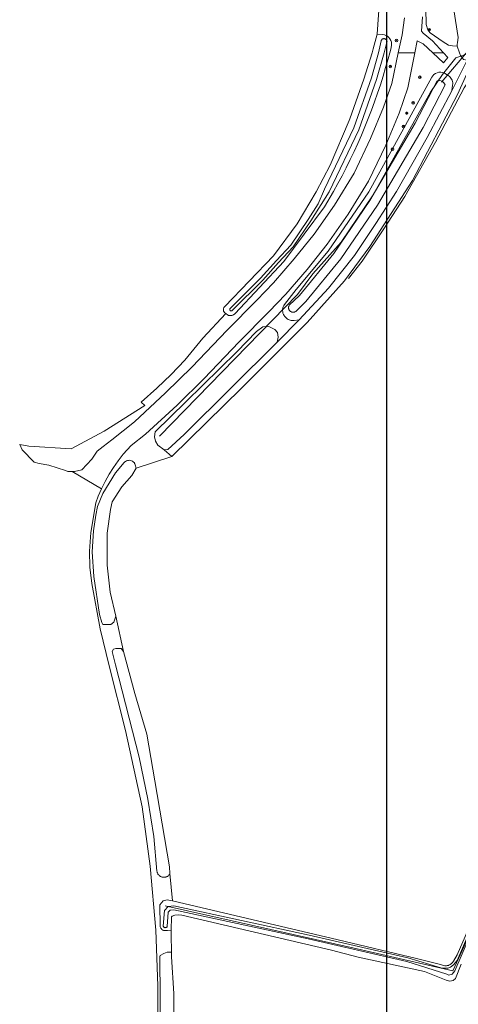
# Model space of a CAD drawing. Header units: metres. Extents: x 250001 to 257773, y 598992 to 609118.
# Tile 12 of 256: x 251191 to 251328, y 600204 to 600510. Entities that reach past the tile are written whole.
import ezdxf
from ezdxf.lldxf.tags import DXFTag

# ---------------------------------------------------------------- set-up
doc = ezdxf.new("R2010")
doc.units = ezdxf.units.M
for name, color, linetype, lineweight in [('B-WE-GR-BOOM-S', 252, 'Continuous', 25), ('B-WE-GR-BOS_LOOF-GV', 252, 'Continuous', 13), ('B-WE-GR-BOUWLAND-GV', 252, 'Continuous', 13), ('B-WE-GR-GRAS-GV', 252, 'Continuous', 13), ('B-WE-GR-GROENVOORZIENING-GV', 252, 'Continuous', 18), ('B-WE-KG-GRENS_PERCEEL-G', 150, 'KG-PERCEEL', 18), ('B-WE-KL-ET_LS_OV_LICHTMAST-S', 252, 'Continuous', 25), ('B-WE-KW-KUNSTWERK_DUIKER-G', 252, 'Continuous', 18), ('B-WE-OG-WATER-GV', 252, 'Continuous', 18), ('B-WE-OG-WATER_SLOOT-GV', 252, 'Continuous', 18), ('B-WE-VH-VERHARDING_GESLOTEN-GV', 252, 'Continuous', 18), ('N-WE-OG-GBKN-G', 7, 'Continuous', 25), ('X-XX-AL-REFERENTIE-G', 7, 'Continuous', 18)]:
    doc.layers.add(name, color=color, linetype=linetype, lineweight=lineweight)
doc.styles.get("Standard").update_dxf_attribs({"font": 'NLCS-ISO.ttf'})
tags = doc.linetypes.add('KG-PERCEEL', pattern='A,5.5,-2,["P",Standard,S=1.8,R=0,X=-0.5,Y=-0.9],-2,5.5,-2,[5,NLCS.SHX,S=0.75,R=0,X=0,Y=0],-2', length=19).pattern_tags.tags
tags[6] = DXFTag(74, 10)

# ---------------------------------------------------------------- blocks, each defined once
blk = doc.blocks.new('BS2021-132-Xref-KAD-20210617')
at = {"layer": 'B-WE-KG-GRENS_PERCEEL-G', "flags": 128}
for points in [[(251234.705, 600380.737), (251277.618, 600424.873), (251282.338, 600431.277), (251291.248, 600441.135), (251301.1, 600455.864), (251318.937, 600487.732), (251322.689, 600493.283), (251326.816, 600498.498), (251331.087, 600499.948)], [(251293.527, 600429.816), (251297.781, 600435.187), (251304.467, 600445.225), (251310.985, 600455.29), (251320.577, 600472.206), (251329.477, 600489.146), (251333.246, 600494.902), (251339.481, 600496.54)], [(251236.458, 600234.678), (251296.142, 600221.289), (251325.972, 600214.492), (251335.683, 600235.778), (251341.965, 600250.326), (251351.071, 600271.071), (251353.553, 600278.742)]]:
    blk.add_lwpolyline(points, dxfattribs=at)
at = {"layer": 'N-WE-OG-GBKN-G'}
blk.add_lwpolyline([(251305.421, 608118.318), (256711.718, 608118.318), (256711.718, 599991.994), (251305.421, 599991.994)], close=True, dxfattribs=at)
blk = doc.blocks.new('SKL-ET_OV_LICHTMAST-SO')
at = {"color": 0, "linetype": 'ByBlock', "lineweight": 18}
for points in [[(-1.2, 0), (-2, 0)], [(-1.4, 1.4), (-0.9, 0.9)], [(0, 2), (0, 1.2)], [(0.9, 0.9), (1.4, 1.4)], [(2, 0), (1.2, 0)], [(-1.4, -1.4), (-0.9, -0.9)], [(0, -1.2), (0, -2)], [(0.9, -0.9), (1.4, -1.4)]]:
    blk.add_lwpolyline(points, dxfattribs=at)
blk.add_circle((0, 0), 1, dxfattribs=at)
blk = doc.blocks.new('SGR-BOOM_01-SO')
at = {"linetype": 'ByBlock', "lineweight": 18}
h = blk.add_hatch(color=0, dxfattribs=at)
h.dxf.hatch_style = 1
edge = h.paths.add_edge_path()
edge.add_arc((0, 0), 0.25, 0, 360)
at = {"color": 0, "linetype": 'ByBlock', "lineweight": 18}
for radius in [2, 0.25]:
    blk.add_circle((0, 0), radius, dxfattribs=at)
blk = doc.blocks.new('BS2021-132-Xref-BGT-GRIJS-20210617-aangepast')
at = {"layer": 'B-WE-GR-BOS_LOOF-GV', "flags": 128}
blk.add_lwpolyline([(251317.229, 600528.558), (251317.654, 600508.811), (251318.142, 600507.192), (251318.894, 600506.269), (251322.894, 600503.444), (251324.551, 600502.413), (251325.815, 600502.138), (251327.264, 600502.063), (251327.274, 600502.561), (251327.379, 600503.262), (251327.591, 600504.731), (251323.666, 600530.044)], dxfattribs=at)
at = {"layer": 'B-WE-GR-BOUWLAND-GV', "flags": 128}
blk.add_lwpolyline([(251330.325, 600493.481), (251327.414, 600486.999), (251313.391, 600460.276), (251300.162, 600439.77), (251292.225, 600429.055), (251280.583, 600416.09), (251260.21, 600395.717), (251238.557, 600374.429), (251227.499, 600370.822), (251226.083, 600368.568), (251223.012, 600365.039), (251219.998, 600360.349), (251219.464, 600358.014), (251218.406, 600350.606), (251218.406, 600340.684), (251219.332, 600332.217), (251221.103, 600324.777), (251223.551, 600313.815), (251227.035, 600300.787), (251230.752, 600288.071), (251233.289, 600273.546), (251237.787, 600246.823), (251237.97, 600244.725), (251238.713, 600236.24), (251290.285, 600224.148), (251314.67, 600218.34), (251321.682, 600216.554), (251323.389, 600216.076), (251323.58, 600216.061), (251323.773, 600216.059), (251323.965, 600216.071), (251324.155, 600216.097), (251324.344, 600216.136), (251324.529, 600216.189), (251324.709, 600216.254), (251324.885, 600216.332), (251325.055, 600216.422), (251325.218, 600216.525), (251325.373, 600216.638), (251325.52, 600216.762), (251325.657, 600216.897), (251325.785, 600217.041), (251325.902, 600217.193), (251326.008, 600217.354), (251326.103, 600217.521), (251327.238, 600219.464), (251351.051, 600273.902)], dxfattribs=at)
at = {"layer": 'B-WE-GR-GRAS-GV', "flags": 128}
blk.add_lwpolyline([(251328.56, 600216.548), (251326.74, 600212.12), (251326.013, 600211.503), (251325.012, 600211.232), (251323.875, 600211.582), (251317.128, 600214.304), (251296.512, 600218.74), (251288.216, 600220.927), (251241.673, 600231.845), (251240.623, 600231.884), (251239.506, 600231.796), (251238.604, 600231.49), (251238.471, 600231.304), (251238.375, 600227.117), (251238.342, 600225.69), (251238.424, 600220.292), (251238.446, 600218.845), (251239.136, 600207.481), (251239.056, 600191.2)], dxfattribs=at)
at = {"layer": 'B-WE-GR-GROENVOORZIENING-GV', "flags": 128}
for points in [[(251303.172, 600516.278), (251302.405, 600505.845), (251304.134, 600505.688), (251304.626, 600505.602), (251305.123, 600505.423), (251305.6, 600505.147), (251306.028, 600504.777), (251306.383, 600504.329), (251306.644, 600503.826), (251306.803, 600503.299), (251306.862, 600502.773), (251306.833, 600502.275), (251306.675, 600501.173), (251306.339, 600500), (251305.782, 600498.12), (251305.029, 600495.43), (251304.234, 600492.753), (251303.397, 600490.087), (251302.519, 600487.436), (251301.599, 600484.798), (251300.638, 600482.175), (251299.636, 600479.568), (251298.593, 600476.976), (251297.51, 600474.401), (251296.387, 600471.844), (251295.224, 600469.304), (251294.021, 600466.783), (251292.779, 600464.281), (251291.498, 600461.798), (251290.179, 600459.336), (251288.82, 600456.895), (251285.991, 600452.079), (251273.351, 600435.118), (251258.188, 600418.929), (251258.109, 600418.839), (251257.985, 600418.72), (251257.85, 600418.613), (251257.707, 600418.518), (251257.555, 600418.437), (251257.396, 600418.371), (251257.232, 600418.32), (251257.064, 600418.284), (251256.893, 600418.264), (251256.721, 600418.26), (251256.549, 600418.272), (251256.38, 600418.299), (251256.213, 600418.343), (251256.051, 600418.402), (251255.896, 600418.475), (251255.306, 600418.922), (251248.225, 600411.301), (251242.556, 600404.38), (251238.367, 600399.936), (251233.841, 600395.709), (251228.959, 600391.363), (251230.169, 600390.317), (251217.533, 600382.309), (251207.288, 600376.821), (251194.05, 600377.689), (251191.232, 600378.137), (251191.95, 600376.539), (251195.72, 600372.734), (251197.296, 600372.253), (251200.305, 600371.746), (251205.516, 600370.05), (251206.174, 600369.835), (251207.546, 600369.79), (251208.312, 600369.764), (251210.514, 600370.304), (251213.616, 600373.597), (251215.275, 600376.087), (251217.218, 600377.553), (251219.855, 600379.618), (251226.967, 600385.267), (251236.599, 600394.204), (251244.884, 600402.352), (251255.688, 600413.665), (251265.016, 600423.031), (251270.173, 600428.444), (251276.622, 600435.929), (251282.766, 600443.598), (251289.1, 600452.611), (251295.193, 600462.602), (251300.374, 600473.391), (251304.39, 600483.086), (251306.928, 600490.467), (251308.972, 600500), (251310.174, 600505.552), (251310.941, 600510.932)], [(251316.488, 600511.208), (251316.232, 600506.699), (251316.674, 600506.15), (251319.568, 600503.751), (251323.04, 600500), (251324.416, 600498.513), (251322.987, 600496.912), (251319.676, 600500), (251316.702, 600502.773), (251314.881, 600503.711), (251314.085, 600500), (251311.911, 600489.081), (251309.22, 600481.257), (251305.089, 600471.284), (251299.735, 600460.134), (251293.42, 600449.78), (251286.896, 600440.497), (251280.593, 600432.629), (251274, 600424.977), (251268.715, 600419.428), (251259.384, 600410.061), (251248.562, 600398.728), (251240.166, 600390.47), (251230.333, 600381.348), (251225.905, 600377.832), (251223.436, 600375.154), (251221.86, 600373.154), (251220.389, 600371.075), (251219.029, 600368.923), (251217.781, 600366.704), (251216.65, 600364.423), (251215.638, 600362.086), (251214.89, 600360.078), (251213.337, 600350.836), (251212.971, 600345), (251213.084, 600340.044), (251213.672, 600334.95), (251216.216, 600320.827), (251219.011, 600309.335), (251224.181, 600289.262), (251229.296, 600265.515), (251231.847, 600247.001), (251233.595, 600227.134), (251234.219, 600209.778), (251234.05, 600187.187)], [(251235.001, 600193.322), (251234.78, 600218.979), (251234.966, 600219.209), (251236.068, 600219.876), (251237.109, 600220.298), (251238.424, 600220.292), (251238.342, 600225.69), (251238.375, 600227.117), (251237.188, 600226.98), (251236.428, 600226.983), (251236.189, 600227.003), (251235.944, 600227.065), (251235.705, 600227.173), (251235.483, 600227.324), (251235.29, 600227.514), (251235.135, 600227.734), (251235.024, 600227.971), (251234.959, 600228.215), (251234.935, 600228.454), (251234.804, 600235.06), (251235.803, 600236.297), (251237.108, 600236.602), (251238.713, 600236.24), (251237.97, 600244.725), (251237.928, 600244.648), (251237.828, 600244.491), (251237.716, 600244.344), (251237.591, 600244.207), (251237.455, 600244.08), (251237.309, 600243.967), (251237.153, 600243.866), (251236.989, 600243.779), (251236.818, 600243.707), (251236.642, 600243.649), (251236.462, 600243.607), (251236.278, 600243.581), (251236.093, 600243.57), (251235.907, 600243.576), (251235.723, 600243.597), (251235.542, 600243.635), (251235.364, 600243.687), (251235.191, 600243.755), (251235.025, 600243.838), (251234.867, 600243.934), (251234.718, 600244.044), (251234.578, 600244.166), (251234.45, 600244.3), (251234.333, 600244.444), (251234.23, 600244.598), (251234.14, 600244.761), (251234.065, 600244.93), (251234.004, 600245.105), (251233.959, 600245.285), (251233.929, 600245.468), (251232.94, 600256.286), (251231.1, 600267.84), (251228.411, 600280.987), (251221.027, 600309.612), (251220.008, 600313.771), (251220.439, 600314.563), (251221.112, 600314.743), (251222.761, 600314.735), (251223.551, 600313.815), (251221.103, 600324.777), (251220.481, 600322.94), (251219.622, 600322.21), (251217.842, 600322.152), (251217.097, 600322.193), (251216.766, 600322.773), (251216.054, 600325.36), (251214.329, 600337.111), (251213.778, 600344.755), (251214.192, 600351.366), (251214.861, 600356.157), (251215.467, 600358.907), (251217.077, 600362.928), (251221.016, 600369.324), (251223.713, 600372.549), (251223.916, 600372.758), (251224.157, 600372.943), (251224.432, 600373.093), (251224.733, 600373.199), (251225.049, 600373.256), (251225.369, 600373.262), (251225.679, 600373.219), (251225.97, 600373.131), (251226.233, 600373.006), (251226.263, 600372.989), (251226.404, 600372.902), (251226.539, 600372.801), (251226.665, 600372.689), (251226.783, 600372.566), (251226.889, 600372.433), (251226.984, 600372.291), (251227.066, 600372.143), (251227.135, 600371.99), (251227.19, 600371.833), (251227.499, 600370.822), (251238.557, 600374.429), (251236.14, 600376.556), (251234.198, 600377.98), (251233.478, 600379.271), (251233.117, 600380.556), (251233.308, 600382.143), (251242.942, 600391.446), (251258.713, 600407.013), (251264.913, 600413.338), (251266.874, 600414.734), (251268.707, 600414.909), (251270.536, 600413.923), (251271.387, 600413.003), (251271.625, 600411.597), (251271.342, 600409.994), (251278.114, 600417.006), (251276.619, 600416.771), (251276.306, 600416.738), (251275.984, 600416.739), (251275.659, 600416.775), (251275.337, 600416.847), (251275.025, 600416.954), (251274.727, 600417.095), (251274.448, 600417.265), (251274.193, 600417.462), (251273.966, 600417.68), (251273.548, 600418.125), (251273.428, 600418.319), (251273.247, 600418.659), (251273.108, 600419.031), (251273.017, 600419.427), (251272.98, 600419.838), (251273.001, 600420.252), (251273.078, 600420.657), (251273.207, 600421.043), (251273.383, 600421.399), (251273.597, 600421.72), (251277.191, 600426.416), (251287.142, 600438.284), (251299.811, 600456.736), (251312.994, 600480.685), (251319.403, 600492.416), (251319.682, 600492.837), (251320.049, 600493.225), (251320.501, 600493.555), (251321.02, 600493.8), (251321.582, 600493.943), (251322.155, 600493.975), (251322.709, 600493.901), (251323.218, 600493.735), (251323.663, 600493.498), (251324.522, 600492.944), (251324.818, 600492.726), (251325.093, 600492.465), (251325.337, 600492.166), (251325.543, 600491.833), (251325.705, 600491.475), (251325.817, 600491.1), (251325.88, 600490.718), (251325.894, 600490.34), (251325.861, 600489.974), (251325.593, 600488.205), (251330.38, 600497.707)], [(251327.991, 600500), (251327.264, 600502.063), (251325.815, 600502.138), (251324.551, 600502.413), (251322.894, 600503.444), (251318.894, 600506.269), (251318.142, 600507.192), (251317.654, 600508.811), (251317.229, 600528.558)], [(251330.38, 600497.707), (251325.593, 600488.205), (251317.944, 600473.644), (251308.419, 600456.847), (251301.959, 600446.872), (251295.353, 600436.953), (251287.299, 600426.784), (251278.114, 600417.006), (251271.342, 600409.994), (251242.372, 600381.261), (251237.35, 600376.651), (251236.14, 600376.556), (251238.557, 600374.429), (251260.21, 600395.717), (251280.583, 600416.09), (251292.225, 600429.055), (251300.162, 600439.77), (251313.391, 600460.276), (251327.414, 600486.999), (251330.325, 600493.481)]]:
    blk.add_lwpolyline(points, dxfattribs=at)
at = {"layer": 'B-WE-KW-KUNSTWERK_DUIKER-G', "flags": 128}
blk.add_lwpolyline([(251322.408, 600490.852), (251331.014, 600501.066)], dxfattribs=at)
at = {"layer": 'B-WE-OG-WATER-GV', "flags": 128}
for points in [[(251304.694, 600504.405), (251304.571, 600504.418), (251304.448, 600504.416), (251304.326, 600504.398), (251304.207, 600504.365), (251304.094, 600504.316), (251303.988, 600504.253), (251303.891, 600504.177), (251303.805, 600504.089), (251303.731, 600503.99), (251303.67, 600503.883), (251303.624, 600503.769), (251302.776, 600500), (251300.605, 600492.196), (251295.12, 600476.659), (251285.991, 600457.631), (251284.048, 600453.042), (251280.984, 600448.197), (251275.531, 600440.219), (251271.079, 600435.379), (251266.164, 600429.892), (251256.722, 600420.536), (251256.662, 600420.477), (251256.613, 600420.408), (251256.579, 600420.331), (251256.559, 600420.248), (251256.556, 600420.164), (251256.568, 600420.08), (251256.596, 600420), (251256.638, 600419.927), (251256.694, 600419.863), (251256.76, 600419.81), (251256.835, 600419.771), (251256.916, 600419.747), (251257.001, 600419.738), (251257.085, 600419.745), (251257.166, 600419.768), (251257.242, 600419.806), (251257.309, 600419.858), (251257.344, 600419.893), (251266.812, 600429.275), (251271.741, 600434.777), (251276.233, 600439.661), (251281.732, 600447.705), (251287.485, 600456.804), (251296.698, 600476.004), (251302.232, 600491.683), (251304.546, 600500), (251305.284, 600502.918), (251305.466, 600503.609), (251305.452, 600503.681), (251305.417, 600503.8), (251305.367, 600503.912), (251305.302, 600504.017), (251305.225, 600504.113), (251305.136, 600504.198), (251305.036, 600504.271), (251304.928, 600504.33), (251304.813, 600504.375)], [(251322.62, 600491.199), (251321.874, 600491.372), (251321.044, 600491.328), (251314.237, 600478.108), (251300.163, 600454.069), (251288.907, 600437.623), (251278.209, 600424.569), (251275.065, 600421.51), (251274.989, 600421.38), (251274.927, 600421.243), (251274.88, 600421.101), (251274.848, 600420.954), (251274.832, 600420.804), (251274.832, 600420.654), (251274.848, 600420.505), (251274.88, 600420.358), (251274.928, 600420.216), (251274.99, 600420.079), (251275.066, 600419.95), (251275.156, 600419.829), (251275.258, 600419.719), (251275.371, 600419.62), (251275.494, 600419.534), (251275.625, 600419.462), (251275.764, 600419.403), (251275.908, 600419.36), (251276.055, 600419.332), (251276.205, 600419.321), (251276.355, 600419.325), (251276.504, 600419.345), (251276.65, 600419.381), (251276.791, 600419.432), (251276.926, 600419.498), (251277.053, 600419.578), (251277.065, 600419.586), (251280.255, 600422.689), (251291.129, 600435.957), (251302.507, 600452.583), (251316.669, 600476.771), (251323.511, 600490.058), (251323.161, 600490.721)]]:
    blk.add_lwpolyline(points, close=True, dxfattribs=at)
blk.add_lwpolyline([(251330.557, 600225.333), (251327.247, 600217.677), (251326.183, 600216.313), (251325.247, 600215.664), (251324.343, 600215.295), (251323.285, 600215.269), (251322.158, 600215.381), (251311.907, 600218.543), (251281.199, 600225.615), (251239.185, 600234.686), (251237.396, 600234.495), (251236.229, 600233.21), (251235.865, 600228.368), (251235.876, 600228.337), (251235.92, 600228.243), (251235.978, 600228.157), (251236.048, 600228.082), (251236.13, 600228.018), (251236.22, 600227.967), (251236.317, 600227.93), (251236.418, 600227.909), (251236.521, 600227.904), (251236.624, 600227.915), (251236.724, 600227.941), (251236.819, 600227.983), (251236.906, 600228.038), (251236.984, 600228.107), (251237.05, 600228.186), (251237.103, 600228.275), (251237.435, 600232.691), (251237.997, 600233.311), (251239.118, 600233.43), (251280.928, 600224.403), (251311.585, 600217.343), (251324.074, 600213.491), (251324.695, 600213.177), (251325.754, 600213.421), (251326.505, 600214.475), (251331.096, 600225.094)], dxfattribs=at)
at = {"layer": 'B-WE-OG-WATER_SLOOT-GV', "flags": 128}
for points in [[(251323.666, 600530.044), (251327.591, 600504.731), (251327.379, 600503.262), (251327.274, 600502.561), (251327.264, 600502.063), (251327.991, 600500), (251328.268, 600499.204), (251329.198, 600497.958), (251330.38, 600497.707), (251334.738, 600499.004), (251340.902, 600500.734), (251341.71, 600500.297), (251342.948, 600497.121), (251347.83, 600480.497), (251362.863, 600438.03), (251370.666, 600419.659), (251383.492, 600393.125), (251400.847, 600359.863), (251409.096, 600343.375), (251410.085, 600341.51), (251437.867, 600291.349), (251461.826, 600250.119), (251496.043, 600192.592)], [(251351.051, 600273.902), (251327.238, 600219.464), (251326.103, 600217.521), (251326.008, 600217.354), (251325.902, 600217.193), (251325.785, 600217.041), (251325.657, 600216.897), (251325.52, 600216.762), (251325.373, 600216.638), (251325.218, 600216.525), (251325.055, 600216.422), (251324.885, 600216.332), (251324.709, 600216.254), (251324.529, 600216.189), (251324.344, 600216.136), (251324.155, 600216.097), (251323.965, 600216.071), (251323.773, 600216.059), (251323.58, 600216.061), (251323.389, 600216.076), (251321.682, 600216.554), (251314.67, 600218.34), (251290.285, 600224.148), (251238.713, 600236.24), (251237.108, 600236.602), (251235.803, 600236.297), (251234.804, 600235.06), (251234.935, 600228.454), (251234.959, 600228.215), (251235.024, 600227.971), (251235.135, 600227.734), (251235.29, 600227.514), (251235.483, 600227.324), (251235.705, 600227.173), (251235.944, 600227.065), (251236.189, 600227.003), (251236.428, 600226.983), (251237.188, 600226.98), (251238.375, 600227.117), (251238.471, 600231.304), (251238.604, 600231.49), (251239.506, 600231.796), (251240.623, 600231.884), (251241.673, 600231.845), (251288.216, 600220.927), (251296.512, 600218.74), (251317.128, 600214.304), (251323.875, 600211.582), (251325.012, 600211.232), (251326.013, 600211.503), (251326.74, 600212.12), (251328.56, 600216.548)], [(251331.096, 600225.094), (251326.505, 600214.475), (251325.754, 600213.421), (251324.695, 600213.177), (251324.074, 600213.491), (251311.585, 600217.343), (251280.928, 600224.403), (251239.118, 600233.43), (251237.997, 600233.311), (251237.435, 600232.691), (251237.103, 600228.275), (251237.05, 600228.186), (251236.984, 600228.107), (251236.906, 600228.038), (251236.819, 600227.983), (251236.724, 600227.941), (251236.624, 600227.915), (251236.521, 600227.904), (251236.418, 600227.909), (251236.317, 600227.93), (251236.22, 600227.967), (251236.13, 600228.018), (251236.048, 600228.082), (251235.978, 600228.157), (251235.92, 600228.243), (251235.876, 600228.337), (251235.865, 600228.368), (251236.229, 600233.21), (251237.396, 600234.495), (251239.185, 600234.686), (251281.199, 600225.615), (251311.907, 600218.543), (251322.158, 600215.381), (251323.285, 600215.269), (251324.343, 600215.295), (251325.247, 600215.664), (251326.183, 600216.313), (251327.247, 600217.677), (251330.557, 600225.333)]]:
    blk.add_lwpolyline(points, dxfattribs=at)
for points in [[(251300.638, 600482.175), (251301.599, 600484.798), (251302.519, 600487.436), (251303.397, 600490.087), (251304.234, 600492.753), (251305.029, 600495.43), (251305.782, 600498.12), (251306.339, 600500), (251306.675, 600501.173), (251306.833, 600502.275), (251306.862, 600502.773), (251306.803, 600503.299), (251306.644, 600503.826), (251306.383, 600504.329), (251306.028, 600504.777), (251305.6, 600505.147), (251305.123, 600505.423), (251304.626, 600505.602), (251304.134, 600505.688), (251302.405, 600505.845), (251301.194, 600501.235), (251300.805, 600500), (251298.222, 600491.795), (251293.849, 600479.475), (251293.673, 600478.979), (251287.733, 600465.099), (251283.445, 600456.765), (251277.569, 600446.849), (251270.193, 600436.89), (251255.034, 600421.112), (251254.929, 600421.015), (251254.835, 600420.907), (251254.754, 600420.789), (251254.686, 600420.662), (251254.633, 600420.529), (251254.595, 600420.391), (251254.572, 600420.249), (251254.565, 600420.106), (251254.575, 600419.963), (251254.6, 600419.822), (251254.641, 600419.684), (251254.697, 600419.552), (251254.767, 600419.427), (251254.851, 600419.311), (251254.947, 600419.204), (251255.007, 600419.149), (251255.306, 600418.922), (251255.896, 600418.475), (251256.051, 600418.402), (251256.213, 600418.343), (251256.38, 600418.299), (251256.549, 600418.272), (251256.721, 600418.26), (251256.893, 600418.264), (251257.064, 600418.284), (251257.232, 600418.32), (251257.396, 600418.371), (251257.555, 600418.437), (251257.707, 600418.518), (251257.85, 600418.613), (251257.985, 600418.72), (251258.109, 600418.839), (251258.188, 600418.929), (251273.351, 600435.118), (251285.991, 600452.079), (251288.82, 600456.895), (251290.179, 600459.336), (251291.498, 600461.798), (251292.779, 600464.281), (251294.021, 600466.783), (251295.224, 600469.304), (251296.387, 600471.844), (251297.51, 600474.401), (251298.593, 600476.976), (251299.636, 600479.568)], [(251295.12, 600476.659), (251300.605, 600492.196), (251302.776, 600500), (251303.624, 600503.769), (251303.67, 600503.883), (251303.731, 600503.99), (251303.805, 600504.089), (251303.891, 600504.177), (251303.988, 600504.253), (251304.094, 600504.316), (251304.207, 600504.365), (251304.326, 600504.398), (251304.448, 600504.416), (251304.571, 600504.418), (251304.694, 600504.405), (251304.813, 600504.375), (251304.928, 600504.33), (251305.036, 600504.271), (251305.136, 600504.198), (251305.225, 600504.113), (251305.302, 600504.017), (251305.367, 600503.912), (251305.417, 600503.8), (251305.452, 600503.681), (251305.466, 600503.609), (251305.284, 600502.918), (251304.546, 600500), (251302.232, 600491.683), (251296.698, 600476.004), (251287.485, 600456.804), (251281.732, 600447.705), (251276.233, 600439.661), (251271.741, 600434.777), (251266.812, 600429.275), (251257.344, 600419.893), (251257.309, 600419.858), (251257.242, 600419.806), (251257.166, 600419.768), (251257.085, 600419.745), (251257.001, 600419.738), (251256.916, 600419.747), (251256.835, 600419.771), (251256.76, 600419.81), (251256.694, 600419.863), (251256.638, 600419.927), (251256.596, 600420), (251256.568, 600420.08), (251256.556, 600420.164), (251256.559, 600420.248), (251256.579, 600420.331), (251256.613, 600420.408), (251256.662, 600420.477), (251256.722, 600420.536), (251266.164, 600429.892), (251271.079, 600435.379), (251275.531, 600440.219), (251280.984, 600448.197), (251284.048, 600453.042), (251285.991, 600457.631)], [(251322.709, 600493.901), (251322.155, 600493.975), (251321.582, 600493.943), (251321.02, 600493.8), (251320.501, 600493.555), (251320.049, 600493.225), (251319.682, 600492.837), (251319.403, 600492.416), (251312.994, 600480.685), (251299.811, 600456.736), (251287.142, 600438.284), (251277.191, 600426.416), (251273.597, 600421.72), (251273.383, 600421.399), (251273.207, 600421.043), (251273.078, 600420.657), (251273.001, 600420.252), (251272.98, 600419.838), (251273.017, 600419.427), (251273.108, 600419.031), (251273.247, 600418.659), (251273.428, 600418.319), (251273.548, 600418.125), (251273.966, 600417.68), (251274.193, 600417.462), (251274.448, 600417.265), (251274.727, 600417.095), (251275.025, 600416.954), (251275.337, 600416.847), (251275.659, 600416.775), (251275.984, 600416.739), (251276.306, 600416.738), (251276.619, 600416.771), (251278.114, 600417.006), (251287.299, 600426.784), (251295.353, 600436.953), (251301.959, 600446.872), (251308.419, 600456.847), (251317.944, 600473.644), (251325.593, 600488.205), (251325.861, 600489.974), (251325.894, 600490.34), (251325.88, 600490.718), (251325.817, 600491.1), (251325.705, 600491.475), (251325.543, 600491.833), (251325.337, 600492.166), (251325.093, 600492.465), (251324.818, 600492.726), (251324.522, 600492.944), (251323.663, 600493.498), (251323.218, 600493.735)], [(251321.044, 600491.328), (251321.874, 600491.372), (251322.62, 600491.199), (251323.161, 600490.721), (251323.511, 600490.058), (251316.669, 600476.771), (251302.507, 600452.583), (251291.129, 600435.957), (251280.255, 600422.689), (251277.065, 600419.586), (251277.053, 600419.578), (251276.926, 600419.498), (251276.791, 600419.432), (251276.65, 600419.381), (251276.504, 600419.345), (251276.355, 600419.325), (251276.205, 600419.321), (251276.055, 600419.332), (251275.908, 600419.36), (251275.764, 600419.403), (251275.625, 600419.462), (251275.494, 600419.534), (251275.371, 600419.62), (251275.258, 600419.719), (251275.156, 600419.829), (251275.066, 600419.95), (251274.99, 600420.079), (251274.928, 600420.216), (251274.88, 600420.358), (251274.848, 600420.505), (251274.832, 600420.654), (251274.832, 600420.804), (251274.848, 600420.954), (251274.88, 600421.101), (251274.927, 600421.243), (251274.989, 600421.38), (251275.065, 600421.51), (251278.209, 600424.569), (251288.907, 600437.623), (251300.163, 600454.069), (251314.237, 600478.108)]]:
    blk.add_lwpolyline(points, close=True, dxfattribs=at)
at = {"layer": 'B-WE-VH-VERHARDING_GESLOTEN-GV', "flags": 128}
blk.add_lwpolyline([(251310.941, 600510.932), (251310.174, 600505.552), (251308.972, 600500), (251314.085, 600500), (251314.881, 600503.711), (251316.702, 600502.773), (251319.676, 600500), (251323.04, 600500), (251319.568, 600503.751), (251316.674, 600506.15), (251316.232, 600506.699), (251316.488, 600511.208)], dxfattribs=at)
for points in [[(251311.911, 600489.081), (251314.085, 600500), (251308.972, 600500), (251306.928, 600490.467), (251304.39, 600483.086), (251300.374, 600473.391), (251295.193, 600462.602), (251289.1, 600452.611), (251282.766, 600443.598), (251276.622, 600435.929), (251270.173, 600428.444), (251265.016, 600423.031), (251255.688, 600413.665), (251244.884, 600402.352), (251236.599, 600394.204), (251226.967, 600385.267), (251219.855, 600379.618), (251217.218, 600377.553), (251215.275, 600376.087), (251213.616, 600373.597), (251210.514, 600370.304), (251208.312, 600369.764), (251207.546, 600369.79), (251216.65, 600364.423), (251217.781, 600366.704), (251219.029, 600368.923), (251220.389, 600371.075), (251221.86, 600373.154), (251223.436, 600375.154), (251225.905, 600377.832), (251230.333, 600381.348), (251240.166, 600390.47), (251248.562, 600398.728), (251259.384, 600410.061), (251268.715, 600419.428), (251274, 600424.977), (251280.593, 600432.629), (251286.896, 600440.497), (251293.42, 600449.78), (251299.735, 600460.134), (251305.089, 600471.284), (251309.22, 600481.257)], [(251324.416, 600498.513), (251323.04, 600500), (251319.676, 600500), (251322.987, 600496.912)]]:
    blk.add_lwpolyline(points, close=True, dxfattribs=at)
at = {"layer": 'N-WE-OG-GBKN-G'}
blk.add_lwpolyline([(251305.421, 608118.318), (256711.718, 608118.318), (256711.718, 599991.994), (251305.421, 599991.994)], close=True, dxfattribs=at)
at = {"layer": 'B-WE-GR-BOOM-S', "xscale": 0.2, "yscale": 0.2, "zscale": 0.2}
for p in [(251318.623, 600507.194), (251308.391, 600503.854), (251306.479, 600495.775), (251315.682, 600492.408), (251313.554, 600484.455), (251310.556, 600477.111), (251307.175, 600470.035)]:
    blk.add_blockref('SGR-BOOM_01-SO', p, dxfattribs=at)
at = {"layer": 'B-WE-KL-ET_LS_OV_LICHTMAST-S', "xscale": 0.2, "yscale": 0.2, "zscale": 0.2}
blk.add_blockref('SKL-ET_OV_LICHTMAST-SO', (251311.585, 600481.235), dxfattribs=at)

msp = doc.modelspace()

# ---------------------------------------------------------------- block references
at = {"layer": 'X-XX-AL-REFERENTIE-G'}
for name in ['BS2021-132-Xref-BGT-GRIJS-20210617-aangepast', 'BS2021-132-Xref-KAD-20210617']:
    msp.add_blockref(name, (0, 0), dxfattribs=at)

doc.saveas('drawing.dxf')
